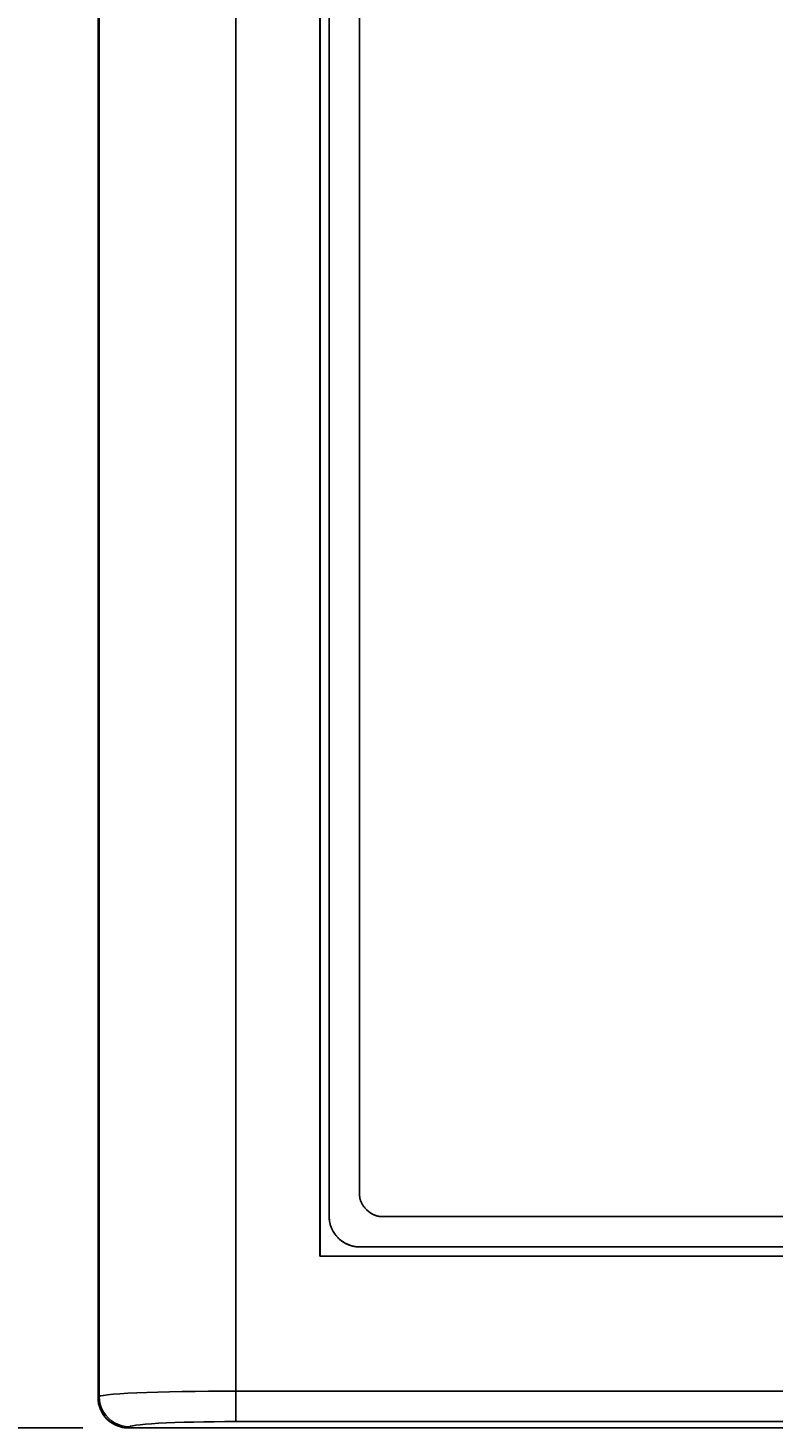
# Model space of a CAD drawing. Extents: x 0 to 1189, y 0 to 841.
# Tile 8 of 53: x 98 to 123, y 314 to 360. Entities that reach past the tile are written whole.
import ezdxf
from ezdxf.enums import TextEntityAlignment as Align

# ---------------------------------------------------------------- set-up
doc = ezdxf.new("R2010")
doc.units = 0
doc.header["$LTSCALE"] = 65.395
doc.header["$MEASUREMENT"] = 0
doc.layers.get('0').update_dxf_attribs({"linetype": 'CONTINUOUS'})
doc.layers.add('6_ALL_SURFS', color=7, linetype='CONTINUOUS')
doc.layers.add('7_ALL_FEATURES', color=7, linetype='CONTINUOUS')
doc.styles.add('TEXTSTYLE_2', font='arial.ttf')
doc.dimstyles.get("Standard").update_dxf_attribs({"dimtxt": 0.18, "dimasz": 0.18, "dimexe": 0.18, "dimexo": 0.0625, "dimgap": 0.09, "dimtad": 0, "dimtih": 1, "dimtoh": 1, "dimdec": 4, "dimzin": 0, "dimdsep": 46, "dimtxsty": 'Standard', "dimcen": 0.09, "dimadec": 0, "dimazin": 0, "dimtfac": 1, "dimtdec": 4, "dimtofl": 0, "dimtmove": 0, "dimatfit": 3, "dimfxl": 1, "dimtolj": 1, "dimtzin": 0, "dimarcsym": 0})

# ---------------------------------------------------------------- blocks, each defined once
blk = doc.blocks.new('_FILLED')
at = {"color": 0, "linetype": 'ByBlock'}
blk.add_solid([(0, 0), (-1, 0.167), (-1, -0.167)], dxfattribs=at)
blk = doc.blocks.new('*D2')
at = {"color": 2, "linetype": 'Continuous'}
for p, q in [((100.063, 494.546), (83.481, 494.546)), ((85.481, 494.546), (85.481, 404.101)), ((85.481, 313.656), (85.481, 404.101)), ((100.063, 313.656), (83.481, 313.656))]:
    blk.add_line(p, q, dxfattribs=at)
at = {"color": 2, "linetype": 'Continuous', "xscale": 4.76, "yscale": 4.76, "zscale": 4.76}
for p, rotation in [((85.481, 494.546), 90), ((85.481, 313.656), 270)]:
    blk.add_blockref('_FILLED', p, dxfattribs=dict(at, rotation=rotation))
at = {"color": 2, "linetype": 'Continuous', "style": 'TEXTSTYLE_2'}
for s, p in [('(7.12")', (83.481, 418.079)), ('180.9', (83.481, 387.536))]:
    blk.add_text(s, height=8, rotation=90, dxfattribs=at).set_placement(p, align=Align.CENTER)

msp = doc.modelspace()

# ---------------------------------------------------------------- linework, layer by layer
at = {"layer": '6_ALL_SURFS', "color": 7, "linetype": 'Continuous'}
for p, q in [((100.56282, 314.65481), (100.56282, 493.54725)), ((100.56419, 493.54725), (100.56419, 314.65481)), ((100.59999, 314.69061), (100.59999, 493.51144)), ((100.56419, 314.65481), (100.59999, 314.69061))]:
    msp.add_line(p, q, dxfattribs=at)
msp.add_arc((101.56282, 314.65481), 1, 180, 270, dxfattribs=at)
at = {"layer": '7_ALL_FEATURES', "color": 7, "linetype": 'Continuous'}
for p, q in [((105.09383, 494.33625), (105.09383, 314.86444)), ((107.85363, 488.90644), (107.85363, 319.29562)), ((107.85904, 488.90103), (107.85904, 319.30103)), ((108.15904, 487.60113), (108.15904, 320.60103)), ((109.15894, 319.60103), (361.85904, 319.60103)), ((107.85363, 319.29562), (107.85904, 319.30103)), ((107.85363, 319.29562), (363.16445, 319.29562)), ((107.85904, 319.30103), (363.15904, 319.30103)), ((100.56282, 314.65481), (100.56419, 314.65481)), ((105.09378, 314.14783), (105.09632, 314.86444)), ((105.09383, 314.86444), (365.92425, 314.86444)), ((105.09383, 313.86582), (105.09378, 314.14783)), ((101.59855, 313.69191), (101.56282, 313.65618)), ((369.45526, 313.65618), (101.56282, 313.65618)), ((101.56282, 313.65618), (101.56282, 313.65481)), ((369.45526, 313.65481), (101.56282, 313.65481)), ((365.92538, 313.86581), (105.09427, 313.86582))]:
    msp.add_line(p, q, dxfattribs=at)
at = {"layer": '7_ALL_FEATURES', "color": 3, "linetype": 'Continuous'}
for p, q in [((109.15904, 321.30093), (109.15904, 486.90113)), ((361.15904, 320.60103), (109.85894, 320.60103))]:
    msp.add_line(p, q, dxfattribs=at)
for points in [[(109.85894, 320.60103), (109.84057, 320.60141), (109.82214, 320.60253), (109.80365, 320.60438), (109.78513, 320.60695), (109.76659, 320.61022), (109.74804, 320.61417), (109.72951, 320.61878), (109.711, 320.62405), (109.69253, 320.62996), (109.67413, 320.63649), (109.65579, 320.64362), (109.63755, 320.65134), (109.61941, 320.65963), (109.6014, 320.66848), (109.58352, 320.67788), (109.56579, 320.6878), (109.54822, 320.69823), (109.53085, 320.70916), (109.51367, 320.72057), (109.4967, 320.73245), (109.47997, 320.74477), (109.46348, 320.75752), (109.44725, 320.7707), (109.4313, 320.78427), (109.41564, 320.79823), (109.40029, 320.81256), (109.38526, 320.82725), (109.37058, 320.84228), (109.35625, 320.85763), (109.34228, 320.87329), (109.32871, 320.88924), (109.31554, 320.90546), (109.30278, 320.92195), (109.29046, 320.93869), (109.27859, 320.95565), (109.26718, 320.97283), (109.25625, 320.99021), (109.24581, 321.00777), (109.23589, 321.0255), (109.2265, 321.04338), (109.21764, 321.0614), (109.20935, 321.07954), (109.20163, 321.09778), (109.1945, 321.11612), (109.18797, 321.13452), (109.18207, 321.15299), (109.1768, 321.17149), (109.17218, 321.19003), (109.16823, 321.20857), (109.16496, 321.22712), (109.1624, 321.24564), (109.16054, 321.26412), (109.15942, 321.28256), (109.15904, 321.30093)], [(108.23575, 320.2229), (108.22937, 320.23875), (108.22325, 320.2547), (108.2174, 320.27073), (108.21181, 320.28685), (108.2065, 320.30303), (108.20146, 320.31929), (108.19669, 320.33561), (108.19219, 320.35199), (108.18798, 320.36842), (108.18404, 320.38491), (108.18039, 320.40143), (108.17701, 320.41799), (108.17392, 320.43458), (108.17112, 320.4512), (108.1686, 320.46784), (108.16638, 320.48449), (108.16444, 320.50115), (108.1628, 320.51782), (108.16145, 320.53448), (108.1604, 320.55114), (108.15964, 320.56779), (108.15919, 320.58442), (108.15904, 320.60103)], [(108.45279, 319.89477), (108.44122, 319.90654), (108.42987, 319.91851), (108.41872, 319.93067), (108.40779, 319.94303), (108.39706, 319.95557), (108.38656, 319.9683), (108.37626, 319.9812), (108.36619, 319.99427), (108.35633, 320.00752), (108.34669, 320.02092), (108.33727, 320.03448), (108.32808, 320.04819), (108.31911, 320.06206), (108.31037, 320.07606), (108.30186, 320.0902), (108.29357, 320.10448), (108.28552, 320.11888), (108.2777, 320.13341), (108.27011, 320.14806), (108.26276, 320.16282), (108.25565, 320.17769), (108.24878, 320.19266), (108.24214, 320.20773), (108.23575, 320.2229)], [(108.77752, 319.67913), (108.76186, 319.6858), (108.74631, 319.69272), (108.73086, 319.69991), (108.71553, 319.70734), (108.70031, 319.71503), (108.68522, 319.72298), (108.67026, 319.73117), (108.65543, 319.73961), (108.64074, 319.74829), (108.6262, 319.75722), (108.61181, 319.7664), (108.59757, 319.77581), (108.5835, 319.78546), (108.56959, 319.79535), (108.55585, 319.80548), (108.54229, 319.81584), (108.52891, 319.82643), (108.51572, 319.83726), (108.50273, 319.84831), (108.48993, 319.85959), (108.47734, 319.87109), (108.46495, 319.88282), (108.45279, 319.89477)], [(109.15894, 319.60103), (109.14218, 319.60118), (109.1254, 319.60164), (109.1086, 319.60241), (109.09179, 319.60348), (109.07497, 319.60485), (109.05816, 319.60653), (109.04134, 319.6085), (109.02454, 319.61077), (109.00775, 319.61333), (108.99098, 319.61618), (108.97425, 319.61933), (108.95754, 319.62277), (108.94087, 319.62649), (108.92425, 319.6305), (108.90767, 319.63479), (108.89115, 319.63936), (108.87469, 319.64422), (108.8583, 319.64935), (108.84198, 319.65476), (108.82573, 319.66045), (108.80957, 319.6664), (108.7935, 319.67263), (108.77752, 319.67913)]]:
    msp.add_lwpolyline(points, dxfattribs=at)
at = {"layer": '7_ALL_FEATURES', "color": 7, "linetype": 'Continuous'}
for points in [[(108.15904, 320.60103), (108.16942, 320.46845), (108.19523, 320.34183), (108.23648, 320.22114), (108.29422, 320.10431), (108.36739, 319.99343), (108.45279, 319.89477), (108.55144, 319.80937), (108.66232, 319.7362), (108.77914, 319.67846), (108.8998, 319.63721), (109.0264, 319.6114), (109.15894, 319.60103)], [(100.56419, 314.65481), (100.57306, 314.52469), (100.5988, 314.39679), (100.64099, 314.27329), (100.69889, 314.15629), (100.77152, 314.04779), (100.85765, 313.94963), (100.9558, 313.86351), (101.0643, 313.79087), (101.1813, 313.73297), (101.30481, 313.69079), (101.43271, 313.66505), (101.56282, 313.65618)], [(100.59999, 314.69061), (100.64662, 314.70933), (100.73867, 314.72742), (100.87535, 314.74488), (101.05544, 314.76187), (101.27721, 314.77823), (101.53827, 314.79344), (101.836, 314.80748), (102.16734, 314.82036), (102.5286, 314.83171), (102.91601, 314.84146), (103.32557, 314.84966), (103.75265, 314.85609), (104.19269, 314.86066), (104.64128, 314.86344), (105.09383, 314.86445)], [(101.59862, 313.69198), (101.46985, 313.70067), (101.3437, 313.72577), (101.22222, 313.76667), (101.10792, 313.8222), (101.00194, 313.89148), (100.90444, 313.97461), (100.81688, 314.07135), (100.74186, 314.17991), (100.6814, 314.29821), (100.63694, 314.42412), (100.60952, 314.55569), (100.59999, 314.69061)], [(101.59855, 313.69191), (101.63465, 313.71037), (101.70457, 313.72828), (101.80831, 313.74564), (101.94771, 313.76265), (102.12093, 313.77911), (102.32243, 313.79442), (102.55294, 313.8085), (102.81173, 313.82142), (103.09109, 313.8328), (103.39177, 313.84261), (103.71303, 313.85088), (104.0449, 313.85737), (104.38407, 313.86197), (104.73386, 313.86479), (105.09427, 313.86582)]]:
    msp.add_lwpolyline(points, dxfattribs=at)

# ---------------------------------------------------------------- dimensions: what is measured, and where the dimension line sits
at = {"color": 2, "linetype": 'Continuous'}
dim = msp.add_linear_dim(base=(85.48146, 494.54588), p1=(101.56282, 313.65618), p2=(101.56282, 494.54588), angle=90, dimstyle='Standard', dxfattribs=at)
dim.commit()
dim.dimension.update_dxf_attribs({"geometry": '*D2', "text_midpoint": (85.48146, 404.10103), "dimtype": 128})

doc.saveas('drawing.dxf')
